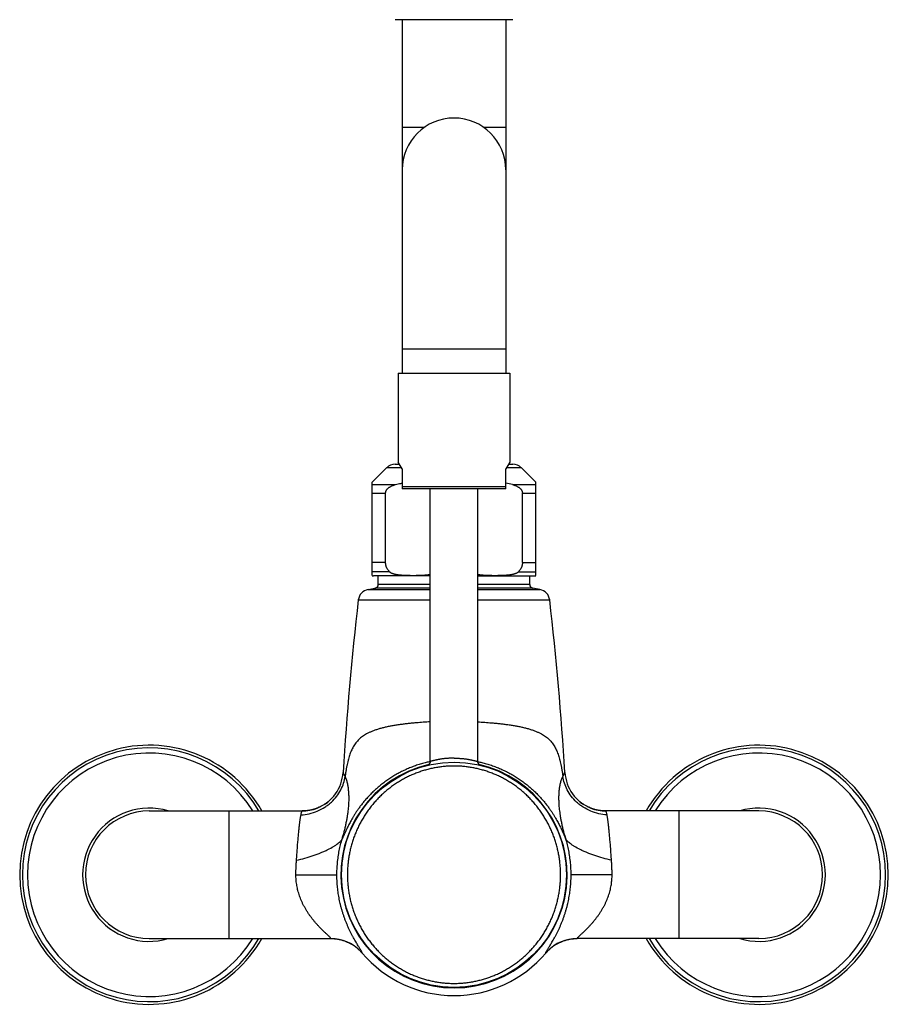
# Model space of a CAD drawing. Header units: millimetres. Extents: x 198 to 322, y 60 to 268.
# Tile 69 of 110: x 198 to 219, y 173 to 197. Entities that reach past the tile are written whole.
import ezdxf

# ---------------------------------------------------------------- set-up
doc = ezdxf.new("R2010")
doc.units = ezdxf.units.MM
doc.header["$LTSCALE"] = 30.734
doc.layers.get('0').update_dxf_attribs({"linetype": 'CONTINUOUS'})

msp = doc.modelspace()

# ---------------------------------------------------------------- linework, layer by layer
at = {"color": 7, "linetype": 'Continuous'}
for p, q in [((209.974, 197.317), (207.022, 197.317)), ((207.198, 197.317), (207.198, 188.447)), ((209.798, 197.317), (209.798, 188.447)), ((207.098, 188.447), (209.898, 188.447)), ((207.098, 188.447), (207.098, 186.221)), ((209.898, 188.447), (209.898, 186.221)), ((206.448, 185.717), (206.81, 186.08)), ((207.022, 186.167), (207.129, 186.167)), ((207.198, 186.047), (207.098, 186.221)), ((207.198, 186.047), (207.198, 185.547)), ((209.898, 186.221), (209.798, 186.047)), ((209.798, 185.547), (209.798, 186.047)), ((209.867, 186.167), (209.974, 186.167)), ((210.548, 185.717), (210.186, 186.08)), ((206.448, 183.371), (206.448, 185.717)), ((207.198, 185.605), (209.798, 185.605)), ((209.798, 185.547), (207.198, 185.547)), ((207.898, 178.708), (207.898, 185.547)), ((209.098, 178.708), (209.098, 185.547)), ((210.548, 183.371), (210.548, 185.717)), ((206.781, 183.697), (206.781, 185.443)), ((210.214, 183.697), (210.214, 185.443)), ((207.898, 183.367), (206.478, 183.367)), ((206.598, 183.151), (206.598, 183.367)), ((209.098, 183.367), (210.518, 183.367)), ((210.398, 183.151), (210.398, 183.367)), ((206.342, 183.022), (206.515, 183.053)), ((210.653, 183.022), (210.48, 183.053)), ((200.848, 177.467), (204.685, 177.467)), ((205.079, 177.546), (205.064, 177.54)), ((211.917, 177.546), (211.932, 177.54)), ((216.148, 177.467), (212.31, 177.467)), ((200.848, 174.267), (205.406, 174.267)), ((205.406, 174.267), (205.407, 174.267)), ((211.572, 174.267), (211.59, 174.267)), ((211.59, 174.267), (211.589, 174.267)), ((216.148, 174.267), (211.59, 174.267)), ((206.14, 173.961), (206.153, 173.947)), ((206.152, 173.947), (206.153, 173.947)), ((206.153, 173.947), (206.153, 173.946)), ((206.153, 173.947), (206.166, 173.932)), ((206.153, 173.947), (206.153, 173.947)), ((206.166, 173.932), (206.166, 173.932)), ((206.166, 173.932), (206.179, 173.918)), ((206.179, 173.918), (206.18, 173.918)), ((206.179, 173.918), (206.191, 173.905)), ((206.18, 173.918), (206.185, 173.911)), ((206.187, 173.909), (206.189, 173.907)), ((210.816, 173.918), (210.816, 173.918)), ((210.829, 173.933), (210.843, 173.947)), ((210.829, 173.933), (210.835, 173.939)), ((210.829, 173.932), (210.829, 173.933)), ((210.843, 173.947), (210.843, 173.947)), ((210.843, 173.947), (210.843, 173.947))]:
    msp.add_line(p, q, dxfattribs=at)
at = {"color": 9, "linetype": 'Continuous'}
for p, q in [((207.755, 194.617), (207.198, 194.617)), ((209.798, 194.617), (209.24, 194.617)), ((209.798, 189.05), (207.198, 189.05)), ((206.81, 186.08), (207.179, 186.08)), ((209.816, 186.08), (210.186, 186.08)), ((206.448, 185.655), (207.032, 185.655)), ((209.963, 185.655), (210.548, 185.655)), ((206.448, 185.443), (206.781, 185.443)), ((210.214, 185.443), (210.548, 185.443)), ((206.781, 183.697), (206.448, 183.697)), ((210.214, 183.697), (210.548, 183.697)), ((206.878, 183.469), (206.448, 183.469)), ((210.117, 183.469), (210.548, 183.469)), ((207.898, 183.053), (206.515, 183.053)), ((207.898, 183.151), (206.598, 183.151)), ((210.398, 183.151), (209.098, 183.151)), ((210.48, 183.053), (209.098, 183.053)), ((206.342, 183.022), (207.898, 183.022)), ((209.098, 183.022), (210.653, 183.022)), ((206.096, 182.761), (207.898, 182.761)), ((209.098, 182.761), (210.899, 182.761)), ((202.848, 177.467), (202.848, 174.267)), ((214.148, 174.267), (214.148, 177.467)), ((204.53, 175.867), (205.559, 175.867)), ((212.466, 175.867), (211.436, 175.867)), ((205.406, 174.267), (205.407, 174.268)), ((211.59, 174.267), (211.589, 174.268)), ((206.191, 173.905), (206.191, 173.905)), ((206.191, 173.905), (206.191, 173.905)), ((210.805, 173.905), (210.805, 173.905)), ((210.805, 173.905), (210.805, 173.905))]:
    msp.add_line(p, q, dxfattribs=at)
at = {"color": 7, "linetype": 'Continuous'}
for points in [[(207.898, 178.708), (207.898, 178.707), (207.898, 178.703), (207.897, 178.7), (207.897, 178.697), (207.897, 178.693), (207.896, 178.69), (207.896, 178.687), (207.895, 178.683), (207.894, 178.68), (207.893, 178.677), (207.892, 178.674), (207.891, 178.671), (207.889, 178.667), (207.888, 178.664), (207.886, 178.661), (207.885, 178.658), (207.883, 178.655), (207.881, 178.653), (207.879, 178.65), (207.877, 178.647), (207.875, 178.644), (207.873, 178.642), (207.871, 178.639), (207.868, 178.637), (207.866, 178.635), (207.863, 178.632), (207.861, 178.63), (207.858, 178.628), (207.855, 178.626), (207.852, 178.624), (207.85, 178.622), (207.847, 178.621), (207.844, 178.619), (207.841, 178.618), (207.838, 178.616), (207.834, 178.615), (207.831, 178.614), (207.828, 178.613), (207.825, 178.612), (207.822, 178.611)], [(209.174, 178.611), (209.171, 178.612), (209.168, 178.613), (209.164, 178.614), (209.161, 178.615), (209.158, 178.616), (209.155, 178.618), (209.152, 178.619), (209.149, 178.621), (209.146, 178.622), (209.143, 178.624), (209.14, 178.626), (209.138, 178.628), (209.135, 178.63), (209.132, 178.632), (209.13, 178.635), (209.127, 178.637), (209.125, 178.639), (209.123, 178.642), (209.121, 178.644), (209.118, 178.647), (209.116, 178.65), (209.115, 178.653), (209.113, 178.655), (209.111, 178.658), (209.109, 178.661), (209.108, 178.664), (209.106, 178.667), (209.105, 178.671), (209.104, 178.674), (209.103, 178.677), (209.102, 178.68), (209.101, 178.683), (209.1, 178.687), (209.099, 178.69), (209.099, 178.693), (209.098, 178.697), (209.098, 178.7), (209.098, 178.703), (209.098, 178.707), (209.098, 178.708)], [(205.391, 177.747), (205.376, 177.733), (205.361, 177.72), (205.346, 177.707), (205.331, 177.695), (205.315, 177.682), (205.299, 177.67), (205.283, 177.659), (205.266, 177.647), (205.25, 177.636), (205.233, 177.625), (205.216, 177.615), (205.198, 177.604), (205.181, 177.595), (205.163, 177.585), (205.145, 177.576), (205.128, 177.567), (205.109, 177.559), (205.091, 177.551), (205.079, 177.546)], [(211.917, 177.546), (211.904, 177.551), (211.886, 177.559), (211.868, 177.567), (211.85, 177.576), (211.832, 177.585), (211.815, 177.595), (211.797, 177.604), (211.78, 177.615), (211.763, 177.625), (211.746, 177.636), (211.729, 177.647), (211.713, 177.659), (211.697, 177.67), (211.681, 177.682), (211.665, 177.695), (211.65, 177.707), (211.634, 177.72), (211.62, 177.733), (211.605, 177.747)], [(205.064, 177.54), (205.054, 177.536), (205.035, 177.529), (205.017, 177.522), (204.998, 177.516), (204.979, 177.51), (204.959, 177.505), (204.94, 177.5), (204.921, 177.495), (204.901, 177.49), (204.881, 177.486), (204.862, 177.483), (204.842, 177.479), (204.822, 177.477), (204.802, 177.474), (204.782, 177.472), (204.762, 177.47), (204.742, 177.469), (204.722, 177.468), (204.703, 177.468), (204.685, 177.467)], [(212.31, 177.467), (212.293, 177.468), (212.273, 177.468), (212.253, 177.469), (212.233, 177.47), (212.213, 177.472), (212.194, 177.474), (212.174, 177.477), (212.154, 177.479), (212.134, 177.483), (212.114, 177.486), (212.095, 177.49), (212.075, 177.495), (212.056, 177.5), (212.036, 177.505), (212.017, 177.51), (211.998, 177.516), (211.979, 177.522), (211.96, 177.529), (211.941, 177.536), (211.932, 177.54)], [(205.406, 174.267), (205.423, 174.267), (205.443, 174.267), (205.462, 174.266), (205.482, 174.265), (205.501, 174.263), (205.521, 174.261), (205.54, 174.259), (205.559, 174.256), (205.578, 174.253), (205.598, 174.25), (205.617, 174.246), (205.636, 174.242), (205.655, 174.237), (205.674, 174.232), (205.692, 174.227), (205.711, 174.221), (205.73, 174.215), (205.748, 174.209), (205.766, 174.202), (205.785, 174.195), (205.803, 174.188), (205.82, 174.18), (205.838, 174.172), (205.856, 174.164), (205.873, 174.155), (205.891, 174.146), (205.908, 174.137), (205.925, 174.127), (205.941, 174.117), (205.958, 174.107), (205.974, 174.097), (205.99, 174.086), (206.006, 174.074), (206.022, 174.063), (206.038, 174.051), (206.053, 174.039), (206.068, 174.027), (206.083, 174.014), (206.097, 174.001), (206.112, 173.988), (206.126, 173.974), (206.14, 173.961)], [(210.843, 173.947), (210.856, 173.961), (210.87, 173.974), (210.884, 173.988), (210.898, 174.001), (210.913, 174.014), (210.928, 174.027), (210.943, 174.039), (210.958, 174.051), (210.974, 174.063), (210.989, 174.075), (211.005, 174.086), (211.021, 174.097), (211.038, 174.107), (211.054, 174.118), (211.071, 174.127), (211.088, 174.137), (211.105, 174.146), (211.122, 174.155), (211.14, 174.164), (211.158, 174.172), (211.175, 174.18), (211.193, 174.188), (211.211, 174.195), (211.229, 174.202), (211.248, 174.209), (211.266, 174.215), (211.285, 174.221), (211.303, 174.227), (211.322, 174.232), (211.341, 174.237), (211.36, 174.242), (211.379, 174.246), (211.398, 174.25), (211.417, 174.253), (211.437, 174.256), (211.456, 174.259), (211.475, 174.261), (211.495, 174.263), (211.514, 174.265), (211.534, 174.266), (211.553, 174.267), (211.572, 174.267)], [(210.805, 173.905), (210.816, 173.918), (210.829, 173.932)]]:
    msp.add_lwpolyline(points, dxfattribs=at)
msp.add_circle((208.498, 175.868), 2.825, dxfattribs=at)
for centre, radius, start, end in [((208.498, 193.55), 1.3, 0, 180), ((207.022, 185.867), 0.3, 90, 135), ((209.974, 185.867), 0.3, 45, 90), ((209.488, 183.95), 1.771, 74.4162, 79.9074), ((206.478, 183.517), 0.15, 258.2562, 270), ((210.518, 183.517), 0.15, 270, 281.7438), ((206.498, 183.151), 0.1, 280, 360), ((210.498, 183.151), 0.1, 180, 260), ((206.394, 182.727), 0.3, 100, 173.4262), ((210.601, 182.727), 0.3, 6.5738, 80), ((287.612, 173.367), 82.055, 173.42624, 176.46007), ((129.384, 173.367), 82.055, 3.53993, 6.57376), ((200.848, 175.867), 3.25, 29.4931, 330.5069), ((216.148, 175.867), 3.25, 209.4931, 150.5069), ((204.685, 178.497), 1.03, 292.4642, 356.4601), ((212.31, 178.497), 1.03, 183.5399, 247.5358), ((200.848, 175.867), 1.6, 90, 270), ((204.685, 178.497), 1.03, 270, 291.5812), ((212.31, 178.497), 1.03, 248.4188, 270), ((216.148, 175.867), 1.6, 270, 90), ((205.406, 173.237), 1.03, 43.572, 89.9617), ((211.59, 173.237), 1.03, 90.0383, 136.4419), ((205.406, 173.237), 1.03, 42.1875, 43.5215), ((205.406, 173.237), 1.03, 41.8389, 42.1875), ((205.406, 173.237), 1.03, 40.3862, 41.839), ((208.498, 175.867), 3.029, 220.3857, 319.6139), ((211.59, 173.237), 1.03, 138.1603, 139.6138), ((211.59, 173.237), 1.03, 137.8088, 138.1604), ((211.59, 173.237), 1.03, 136.4665, 137.8088)]:
    msp.add_arc(centre, radius, start, end, dxfattribs=at)
at = {"color": 9, "linetype": 'Continuous'}
for centre, radius, start, end in [((200.848, 175.867), 3.183, 30.1802, 329.8198), ((200.848, 175.867), 3.054, 31.5925, 328.4075), ((216.148, 175.867), 3.183, 210.1802, 149.8198), ((216.148, 175.867), 3.054, 211.5925, 148.4075), ((208.498, 175.867), 2.838, 102.8844, 77.1156), ((200.848, 175.867), 1.671, 73.2982, 286.7018), ((216.148, 175.867), 1.671, 253.2982, 106.7018), ((205.406, 173.238), 1.03, 43.6661, 89.9655), ((211.589, 173.238), 1.03, 90.0345, 136.3339), ((205.406, 173.238), 1.03, 43.5239, 43.6727), ((205.405, 173.237), 1.031, 41.4697, 43.5238), ((205.406, 173.237), 1.031, 41.0364, 41.4697), ((205.406, 173.237), 1.03, 40.3777, 41.0364), ((208.498, 175.867), 3.029, 220.3896, 319.6104), ((211.59, 173.237), 1.03, 138.9525, 139.6223), ((211.59, 173.237), 1.031, 138.5238, 138.9525), ((211.59, 173.237), 1.031, 136.4762, 138.5239), ((211.59, 173.238), 1.03, 136.3273, 136.4761)]:
    msp.add_arc(centre, radius, start, end, dxfattribs=at)
at = {"color": 7, "linetype": 'Continuous'}
for points, knots in [([(206.781, 185.443), (206.781, 185.447), (206.782, 185.454), (206.783, 185.465), (206.785, 185.476), (206.789, 185.487), (206.793, 185.498), (206.799, 185.51), (206.806, 185.522), (206.815, 185.534), (206.826, 185.547), (206.84, 185.56), (206.856, 185.574), (206.875, 185.587), (206.897, 185.602), (206.924, 185.616), (206.955, 185.63), (206.992, 185.643), (207.018, 185.651), (207.032, 185.655)], [0, 0, 0, 0, 0.0106969, 0.0215185, 0.0325877, 0.0441147, 0.0562628, 0.0691582, 0.0830685, 0.0982102, 0.114882, 0.1334334, 0.1542364, 0.1777071, 0.2042741, 0.2343543, 0.2684519, 0.3071595, 0.3511596, 0.3511596, 0.3511596, 0.3511596]), ([(207.032, 185.655), (207.054, 185.661), (207.096, 185.672), (207.151, 185.684), (207.185, 185.691), (207.198, 185.693)], [0, 0, 0, 0, 0.0659049, 0.1308093, 0.169686, 0.169686, 0.169686, 0.169686]), ([(209.963, 185.655), (209.977, 185.651), (210.004, 185.643), (210.04, 185.63), (210.072, 185.616), (210.098, 185.602), (210.121, 185.587), (210.14, 185.574), (210.156, 185.56), (210.169, 185.547), (210.18, 185.534), (210.189, 185.522), (210.196, 185.51), (210.202, 185.498), (210.207, 185.487), (210.21, 185.476), (210.213, 185.465), (210.214, 185.454), (210.214, 185.447), (210.214, 185.443)], [0, 0, 0, 0, 0.0439867, 0.0826896, 0.1167868, 0.14687, 0.1734432, 0.1969187, 0.2177265, 0.2362787, 0.2529542, 0.2680947, 0.282007, 0.2949023, 0.3070484, 0.3185754, 0.3296437, 0.340464, 0.3511596, 0.3511596, 0.3511596, 0.3511596]), ([(206.878, 183.469), (206.872, 183.476), (206.86, 183.489), (206.843, 183.511), (206.829, 183.532), (206.817, 183.553), (206.807, 183.574), (206.799, 183.595), (206.792, 183.615), (206.787, 183.636), (206.784, 183.656), (206.782, 183.676), (206.781, 183.69), (206.781, 183.697)], [0, 0, 0, 0, 0.0285787, 0.0554694, 0.080898, 0.1050751, 0.1281952, 0.1504359, 0.1719573, 0.1929201, 0.2134746, 0.2337506, 0.2538977, 0.2538977, 0.2538977, 0.2538977]), ([(210.214, 183.697), (210.214, 183.69), (210.214, 183.676), (210.212, 183.656), (210.208, 183.636), (210.203, 183.615), (210.197, 183.595), (210.188, 183.574), (210.178, 183.553), (210.166, 183.532), (210.152, 183.511), (210.136, 183.489), (210.124, 183.476), (210.117, 183.469)], [0, 0, 0, 0, 0.0201471, 0.0404231, 0.0609776, 0.0819405, 0.1034619, 0.1257025, 0.1488226, 0.1729997, 0.1984283, 0.2253191, 0.2538977, 0.2538977, 0.2538977, 0.2538977]), ([(207.898, 183.396), (207.893, 183.395), (207.877, 183.392), (207.848, 183.387), (207.807, 183.383), (207.762, 183.379), (207.71, 183.375), (207.652, 183.373), (207.585, 183.371), (207.511, 183.37), (207.434, 183.37), (207.36, 183.371), (207.294, 183.373), (207.235, 183.375), (207.184, 183.379), (207.138, 183.383), (207.098, 183.387), (207.062, 183.393), (207.031, 183.399), (207.003, 183.406), (206.978, 183.413), (206.957, 183.421), (206.938, 183.428), (206.922, 183.436), (206.908, 183.444), (206.897, 183.452), (206.887, 183.46), (206.881, 183.466), (206.878, 183.469)], [0, 0, 0, 0, 0.013309, 0.049239, 0.089623, 0.135089, 0.186398, 0.244499, 0.310629, 0.386049, 0.466807, 0.542264, 0.608311, 0.666371, 0.717651, 0.763099, 0.803474, 0.839397, 0.871393, 0.899895, 0.925263, 0.947827, 0.967889, 0.985731, 1.001609, 1.01573, 1.028322, 1.039555, 1.039555, 1.039555, 1.039555]), ([(210.117, 183.469), (210.115, 183.466), (210.109, 183.46), (210.099, 183.452), (210.087, 183.444), (210.073, 183.436), (210.057, 183.428), (210.039, 183.421), (210.017, 183.413), (209.993, 183.406), (209.965, 183.399), (209.933, 183.393), (209.898, 183.387), (209.857, 183.383), (209.812, 183.379), (209.76, 183.375), (209.702, 183.373), (209.635, 183.371), (209.561, 183.37), (209.484, 183.37), (209.41, 183.371), (209.343, 183.373), (209.285, 183.375), (209.234, 183.379), (209.188, 183.383), (209.148, 183.387), (209.118, 183.392), (209.102, 183.395), (209.098, 183.396)], [0, 0, 0, 0, 0.011233, 0.023825, 0.037948, 0.053828, 0.071672, 0.091737, 0.114303, 0.139675, 0.16818, 0.200182, 0.236113, 0.2765, 0.32197, 0.373284, 0.43139, 0.497526, 0.572939, 0.653724, 0.729184, 0.795214, 0.853265, 0.904538, 0.949984, 0.990356, 1.026278, 1.039555, 1.039555, 1.039555, 1.039555])]:
    msp.add_open_spline(points, degree=3, knots=knots, dxfattribs=at)
at = {"color": 9, "linetype": 'Continuous'}
for points, knots in [([(207.898, 179.702), (207.869, 179.701), (207.812, 179.697), (207.726, 179.692), (207.641, 179.686), (207.556, 179.679), (207.468, 179.671), (207.373, 179.662), (207.273, 179.651), (207.17, 179.637), (207.067, 179.622), (206.966, 179.606), (206.869, 179.588), (206.775, 179.568), (206.684, 179.546), (206.597, 179.521), (206.514, 179.494), (206.437, 179.465), (206.368, 179.434), (206.306, 179.403), (206.25, 179.37), (206.2, 179.337), (206.154, 179.301), (206.111, 179.262), (206.071, 179.22), (206.034, 179.175), (205.999, 179.127), (205.969, 179.078), (205.942, 179.027), (205.917, 178.974), (205.895, 178.92), (205.875, 178.862), (205.856, 178.802), (205.838, 178.737), (205.822, 178.667), (205.806, 178.592), (205.791, 178.512), (205.777, 178.425), (205.769, 178.366), (205.765, 178.336)], [0, 0, 0, 0, 0.085439, 0.173078, 0.257313, 0.341469, 0.428905, 0.52321, 0.625584, 0.731574, 0.836309, 0.937876, 1.03658, 1.13277, 1.226367, 1.317093, 1.404585, 1.487616, 1.563959, 1.632726, 1.695974, 1.755759, 1.813703, 1.871007, 1.928907, 1.98782, 2.046934, 2.105195, 2.162587, 2.220079, 2.27874, 2.339363, 2.402594, 2.469309, 2.540525, 2.617094, 2.699168, 2.786601, 2.878996, 2.878996, 2.878996, 2.878996]), ([(209.098, 179.702), (209.126, 179.701), (209.184, 179.697), (209.269, 179.692), (209.355, 179.686), (209.44, 179.679), (209.528, 179.671), (209.622, 179.662), (209.722, 179.651), (209.826, 179.637), (209.929, 179.622), (210.029, 179.606), (210.126, 179.588), (210.22, 179.568), (210.311, 179.546), (210.399, 179.521), (210.481, 179.494), (210.558, 179.465), (210.628, 179.434), (210.69, 179.403), (210.745, 179.37), (210.795, 179.337), (210.841, 179.301), (210.884, 179.262), (210.925, 179.22), (210.962, 179.175), (210.996, 179.127), (211.027, 179.078), (211.054, 179.027), (211.078, 178.974), (211.1, 178.92), (211.121, 178.862), (211.14, 178.802), (211.157, 178.737), (211.174, 178.667), (211.189, 178.592), (211.204, 178.512), (211.218, 178.425), (211.227, 178.366), (211.231, 178.336)], [0, 0, 0, 0, 0.085439, 0.173078, 0.257313, 0.341469, 0.428905, 0.52321, 0.625584, 0.731574, 0.836309, 0.937876, 1.03658, 1.13277, 1.226367, 1.317093, 1.404585, 1.487616, 1.563959, 1.632726, 1.695974, 1.755759, 1.813703, 1.871007, 1.928907, 1.98782, 2.046934, 2.105195, 2.162587, 2.220079, 2.27874, 2.339363, 2.402594, 2.469309, 2.540525, 2.617094, 2.699168, 2.786601, 2.878996, 2.878996, 2.878996, 2.878996]), ([(207.898, 178.705), (207.866, 178.699), (207.793, 178.682), (207.68, 178.652), (207.56, 178.614), (207.44, 178.57), (207.323, 178.522), (207.208, 178.469), (207.096, 178.411), (206.989, 178.349), (206.884, 178.283), (206.784, 178.213), (206.687, 178.14), (206.594, 178.064), (206.505, 177.985), (206.422, 177.905), (206.344, 177.824), (206.272, 177.743), (206.207, 177.664), (206.148, 177.588), (206.094, 177.515), (206.047, 177.445), (206.004, 177.38), (205.966, 177.318), (205.932, 177.26), (205.902, 177.206), (205.875, 177.156), (205.85, 177.108), (205.828, 177.064), (205.808, 177.023), (205.79, 176.985), (205.774, 176.948), (205.758, 176.914), (205.744, 176.883), (205.731, 176.853), (205.719, 176.826), (205.709, 176.802), (205.699, 176.78), (205.692, 176.767), (205.689, 176.76)], [0, 0, 0, 0, 0.097809, 0.223456, 0.350247, 0.47767, 0.605002, 0.731533, 0.856904, 0.98127, 1.104628, 1.227014, 1.348395, 1.468587, 1.587269, 1.70365, 1.81645, 1.924621, 2.027194, 2.123797, 2.214228, 2.298324, 2.376284, 2.448556, 2.515511, 2.577497, 2.634805, 2.687826, 2.736949, 2.782588, 2.82517, 2.864988, 2.902208, 2.936904, 2.969061, 2.998607, 3.025419, 3.049334, 3.07015, 3.07015, 3.07015, 3.07015]), ([(208.498, 178.594), (208.461, 178.594), (208.387, 178.593), (208.277, 178.586), (208.167, 178.574), (208.056, 178.557), (207.947, 178.536), (207.837, 178.51), (207.729, 178.48), (207.621, 178.444), (207.514, 178.404), (207.409, 178.359), (207.305, 178.309), (207.202, 178.254), (207.102, 178.195), (207.004, 178.13), (206.908, 178.062), (206.815, 177.988), (206.725, 177.911), (206.638, 177.829), (206.555, 177.743), (206.476, 177.654), (206.4, 177.561), (206.329, 177.466), (206.262, 177.367), (206.2, 177.265), (206.142, 177.162), (206.089, 177.056), (206.041, 176.948), (205.997, 176.838), (205.958, 176.727), (205.924, 176.615), (205.895, 176.502), (205.871, 176.388), (205.852, 176.273), (205.837, 176.158), (205.827, 176.042), (205.823, 175.926), (205.823, 175.81), (205.827, 175.694), (205.837, 175.579), (205.852, 175.463), (205.871, 175.349), (205.895, 175.234), (205.924, 175.121), (205.958, 175.009), (205.997, 174.898), (206.041, 174.788), (206.089, 174.681), (206.142, 174.575), (206.2, 174.471), (206.262, 174.369), (206.329, 174.27), (206.4, 174.175), (206.476, 174.082), (206.555, 173.993), (206.638, 173.907), (206.725, 173.825), (206.815, 173.748), (206.908, 173.674), (207.004, 173.606), (207.102, 173.541), (207.202, 173.482), (207.305, 173.427), (207.409, 173.377), (207.514, 173.332), (207.621, 173.292), (207.729, 173.256), (207.837, 173.225), (207.947, 173.2), (208.056, 173.178), (208.167, 173.162), (208.277, 173.15), (208.387, 173.143), (208.461, 173.142), (208.498, 173.142)], [0, 0, 0, 0, 0.110233, 0.220864, 0.331876, 0.443261, 0.555016, 0.667207, 0.779941, 0.893306, 1.007331, 1.122035, 1.237427, 1.353493, 1.470218, 1.587569, 1.705475, 1.823865, 1.942659, 2.061764, 2.181086, 2.300526, 2.419998, 2.539413, 2.658685, 2.777752, 2.896562, 3.015066, 3.133239, 3.251073, 3.368564, 3.485721, 3.602574, 3.719152, 3.835494, 3.951648, 4.067666, 4.183601, 4.299511, 4.415451, 4.531481, 4.647652, 4.764015, 4.88062, 4.997501, 5.114689, 5.23221, 5.350075, 5.468275, 5.586806, 5.70564, 5.824728, 5.944019, 6.063452, 6.18294, 6.302396, 6.421732, 6.540852, 6.659658, 6.778057, 6.895971, 7.013325, 7.130052, 7.246119, 7.36151, 7.476214, 7.59024, 7.703605, 7.816337, 7.928529, 8.040288, 8.151681, 8.262704, 8.373344, 8.483582, 8.483582, 8.483582, 8.483582]), ([(208.498, 178.793), (208.485, 178.793), (208.461, 178.793), (208.424, 178.792), (208.387, 178.79), (208.351, 178.788), (208.315, 178.785), (208.279, 178.782), (208.245, 178.778), (208.211, 178.774), (208.178, 178.769), (208.147, 178.764), (208.116, 178.759), (208.088, 178.754), (208.061, 178.748), (208.035, 178.743), (208.012, 178.738), (207.991, 178.733), (207.972, 178.728), (207.955, 178.723), (207.94, 178.72), (207.927, 178.716), (207.917, 178.713), (207.909, 178.711), (207.903, 178.71), (207.9, 178.708), (207.898, 178.708), (207.898, 178.708)], [0, 0, 0, 0, 0.0369604, 0.0739166, 0.1107307, 0.1472675, 0.1833985, 0.2189929, 0.2539177, 0.2880281, 0.3211641, 0.3531662, 0.3838755, 0.4131262, 0.4407581, 0.4666227, 0.4905846, 0.5125226, 0.5323314, 0.5499314, 0.5652646, 0.5782842, 0.5889585, 0.5972729, 0.603217, 0.6067834, 0.6079718, 0.6079718, 0.6079718, 0.6079718]), ([(208.498, 178.793), (208.51, 178.793), (208.535, 178.793), (208.572, 178.792), (208.608, 178.79), (208.645, 178.788), (208.681, 178.785), (208.716, 178.782), (208.751, 178.778), (208.785, 178.774), (208.817, 178.769), (208.849, 178.764), (208.879, 178.759), (208.908, 178.754), (208.935, 178.748), (208.96, 178.743), (208.984, 178.738), (209.005, 178.733), (209.024, 178.728), (209.041, 178.723), (209.056, 178.72), (209.068, 178.716), (209.079, 178.713), (209.087, 178.711), (209.093, 178.71), (209.095, 178.708), (209.098, 178.708), (209.098, 178.708)], [0, 0, 0, 0, 0.0369613, 0.0739167, 0.1107289, 0.1472628, 0.1833905, 0.2189818, 0.2539044, 0.2880138, 0.3211495, 0.3531519, 0.3838618, 0.4131132, 0.4407461, 0.4666118, 0.490575, 0.5125143, 0.5323243, 0.5499255, 0.5652599, 0.5782807, 0.5889561, 0.5972714, 0.6032163, 0.6067833, 0.6079718, 0.6079718, 0.6079718, 0.6079718]), ([(208.498, 173.142), (208.535, 173.142), (208.608, 173.143), (208.719, 173.15), (208.829, 173.162), (208.939, 173.178), (209.049, 173.2), (209.158, 173.225), (209.267, 173.256), (209.375, 173.292), (209.481, 173.332), (209.587, 173.377), (209.691, 173.427), (209.793, 173.482), (209.894, 173.541), (209.992, 173.606), (210.088, 173.674), (210.181, 173.748), (210.271, 173.825), (210.357, 173.907), (210.44, 173.993), (210.52, 174.082), (210.595, 174.174), (210.666, 174.27), (210.733, 174.369), (210.796, 174.471), (210.853, 174.574), (210.907, 174.68), (210.955, 174.788), (210.999, 174.898), (211.037, 175.009), (211.071, 175.121), (211.1, 175.234), (211.125, 175.348), (211.144, 175.463), (211.158, 175.578), (211.168, 175.694), (211.173, 175.81), (211.173, 175.926), (211.168, 176.042), (211.159, 176.157), (211.144, 176.273), (211.125, 176.387), (211.1, 176.501), (211.071, 176.615), (211.037, 176.727), (210.999, 176.838), (210.955, 176.947), (210.907, 177.055), (210.854, 177.161), (210.796, 177.265), (210.733, 177.367), (210.666, 177.465), (210.595, 177.561), (210.52, 177.654), (210.44, 177.743), (210.357, 177.829), (210.271, 177.911), (210.181, 177.988), (210.088, 178.061), (209.992, 178.13), (209.894, 178.195), (209.793, 178.254), (209.691, 178.309), (209.587, 178.359), (209.481, 178.404), (209.375, 178.444), (209.267, 178.48), (209.158, 178.51), (209.049, 178.536), (208.939, 178.557), (208.829, 178.574), (208.719, 178.586), (208.608, 178.593), (208.535, 178.594), (208.498, 178.594)], [0, 0, 0, 0, 0.110232, 0.220862, 0.331875, 0.443259, 0.555014, 0.667205, 0.779939, 0.893303, 1.007328, 1.122033, 1.237424, 1.35349, 1.470215, 1.587566, 1.705472, 1.823862, 1.942656, 2.061761, 2.181082, 2.300523, 2.419995, 2.53941, 2.658682, 2.777748, 2.896559, 3.015063, 3.133235, 3.25107, 3.368561, 3.485718, 3.60257, 3.719149, 3.83549, 3.951645, 4.067663, 4.183598, 4.299507, 4.415448, 4.531478, 4.647649, 4.764012, 4.880617, 4.997498, 5.114686, 5.232207, 5.350072, 5.468273, 5.586803, 5.705637, 5.824725, 5.944016, 6.063449, 6.182937, 6.302393, 6.421729, 6.540849, 6.659655, 6.778054, 6.895968, 7.013323, 7.13005, 7.246116, 7.361507, 7.476212, 7.590238, 7.703602, 7.816335, 7.928527, 8.040286, 8.151679, 8.262702, 8.373343, 8.483582, 8.483582, 8.483582, 8.483582]), ([(209.098, 178.705), (209.13, 178.699), (209.202, 178.682), (209.315, 178.652), (209.436, 178.614), (209.556, 178.57), (209.673, 178.522), (209.788, 178.469), (209.899, 178.411), (210.007, 178.349), (210.111, 178.283), (210.212, 178.213), (210.309, 178.14), (210.402, 178.064), (210.49, 177.985), (210.574, 177.905), (210.652, 177.824), (210.723, 177.743), (210.789, 177.664), (210.848, 177.588), (210.901, 177.515), (210.949, 177.445), (210.991, 177.38), (211.029, 177.318), (211.063, 177.26), (211.094, 177.206), (211.121, 177.156), (211.145, 177.108), (211.167, 177.064), (211.187, 177.023), (211.205, 176.985), (211.222, 176.948), (211.237, 176.914), (211.251, 176.883), (211.264, 176.853), (211.276, 176.826), (211.287, 176.802), (211.297, 176.78), (211.303, 176.767), (211.306, 176.76)], [0, 0, 0, 0, 0.097809, 0.223456, 0.350247, 0.47767, 0.605002, 0.731533, 0.856904, 0.981269, 1.104627, 1.227014, 1.348394, 1.468587, 1.587269, 1.70365, 1.81645, 1.924621, 2.027194, 2.123797, 2.214228, 2.298324, 2.376284, 2.448556, 2.515511, 2.577497, 2.634805, 2.687826, 2.736949, 2.782588, 2.82517, 2.864988, 2.902208, 2.936904, 2.969061, 2.998607, 3.025419, 3.049334, 3.07015, 3.07015, 3.07015, 3.07015]), ([(204.658, 177.369), (204.727, 177.373), (204.867, 177.394), (205.07, 177.459), (205.227, 177.542), (205.342, 177.622), (205.446, 177.71), (205.557, 177.832), (205.66, 177.994), (205.731, 178.162), (205.757, 178.278), (205.765, 178.336)], [0, 0, 0, 0, 0.209203, 0.422444, 0.634859, 0.739624, 0.842679, 1.042212, 1.23299, 1.414586, 1.58792, 1.58792, 1.58792, 1.58792]), ([(205.689, 176.76), (205.699, 176.792), (205.718, 176.857), (205.744, 176.956), (205.769, 177.055), (205.79, 177.152), (205.809, 177.247), (205.825, 177.338), (205.838, 177.424), (205.847, 177.506), (205.855, 177.581), (205.86, 177.652), (205.863, 177.717), (205.864, 177.779), (205.863, 177.835), (205.861, 177.887), (205.858, 177.935), (205.854, 177.98), (205.85, 178.025), (205.843, 178.071), (205.835, 178.117), (205.825, 178.164), (205.813, 178.21), (205.799, 178.255), (205.783, 178.297), (205.771, 178.323), (205.765, 178.336)], [0, 0, 0, 0, 0.100469, 0.203042, 0.305589, 0.406139, 0.503041, 0.595505, 0.682965, 0.764829, 0.840715, 0.911145, 0.976745, 1.037975, 1.095, 1.147081, 1.193907, 1.238236, 1.283299, 1.329681, 1.376652, 1.423946, 1.471874, 1.51957, 1.565164, 1.606819, 1.606819, 1.606819, 1.606819]), ([(205.765, 178.336), (205.76, 178.344), (205.753, 178.359), (205.742, 178.379), (205.733, 178.396), (205.726, 178.41), (205.72, 178.42), (205.717, 178.428), (205.715, 178.432), (205.713, 178.434), (205.713, 178.434)], [0, 0, 0, 0, 0.0275352, 0.0507937, 0.0698514, 0.0851705, 0.0970617, 0.1052103, 0.1096915, 0.111019, 0.111019, 0.111019, 0.111019]), ([(211.306, 176.76), (211.297, 176.792), (211.278, 176.857), (211.251, 176.956), (211.227, 177.055), (211.205, 177.152), (211.186, 177.247), (211.171, 177.338), (211.158, 177.424), (211.148, 177.506), (211.141, 177.581), (211.136, 177.652), (211.133, 177.717), (211.132, 177.779), (211.132, 177.835), (211.134, 177.887), (211.137, 177.935), (211.141, 177.98), (211.146, 178.025), (211.152, 178.071), (211.16, 178.117), (211.17, 178.164), (211.182, 178.21), (211.196, 178.255), (211.212, 178.297), (211.224, 178.323), (211.231, 178.336)], [0, 0, 0, 0, 0.100469, 0.203042, 0.305589, 0.406139, 0.503041, 0.595505, 0.682965, 0.764829, 0.840715, 0.911145, 0.976745, 1.037975, 1.095, 1.147081, 1.193907, 1.238236, 1.283299, 1.329681, 1.376652, 1.423946, 1.471874, 1.51957, 1.565164, 1.606819, 1.606819, 1.606819, 1.606819]), ([(211.231, 178.336), (211.235, 178.344), (211.243, 178.359), (211.254, 178.379), (211.263, 178.396), (211.27, 178.41), (211.275, 178.42), (211.279, 178.428), (211.281, 178.432), (211.282, 178.434), (211.282, 178.434)], [0, 0, 0, 0, 0.0275352, 0.0507937, 0.0698514, 0.0851705, 0.0970617, 0.1052103, 0.1096915, 0.111019, 0.111019, 0.111019, 0.111019]), ([(212.338, 177.369), (212.268, 177.373), (212.128, 177.394), (211.926, 177.459), (211.769, 177.542), (211.654, 177.622), (211.55, 177.71), (211.439, 177.832), (211.336, 177.994), (211.265, 178.162), (211.239, 178.278), (211.231, 178.336)], [0, 0, 0, 0, 0.209203, 0.422444, 0.634859, 0.739624, 0.842679, 1.042212, 1.23299, 1.414586, 1.58792, 1.58792, 1.58792, 1.58792]), ([(204.545, 176.232), (204.546, 176.258), (204.549, 176.308), (204.555, 176.383), (204.561, 176.457), (204.566, 176.529), (204.571, 176.601), (204.577, 176.67), (204.583, 176.737), (204.589, 176.803), (204.595, 176.866), (204.601, 176.926), (204.606, 176.984), (204.612, 177.04), (204.617, 177.092), (204.623, 177.141), (204.629, 177.188), (204.635, 177.231), (204.641, 177.27), (204.646, 177.306), (204.652, 177.339), (204.656, 177.36), (204.658, 177.369)], [0, 0, 0, 0, 0.075877, 0.151231, 0.225515, 0.298394, 0.369726, 0.439367, 0.507128, 0.572811, 0.636222, 0.697169, 0.75549, 0.811084, 0.863859, 0.913663, 0.960348, 1.00376, 1.043804, 1.080402, 1.113481, 1.142983, 1.142983, 1.142983, 1.142983]), ([(204.658, 177.369), (204.659, 177.378), (204.663, 177.394), (204.668, 177.416), (204.673, 177.435), (204.678, 177.448), (204.681, 177.459), (204.684, 177.464), (204.685, 177.467), (204.685, 177.467)], [0, 0, 0, 0, 0.0265428, 0.0495467, 0.0685973, 0.0834269, 0.0939524, 0.1002172, 0.102323, 0.102323, 0.102323, 0.102323]), ([(212.338, 177.369), (212.336, 177.378), (212.333, 177.394), (212.328, 177.416), (212.323, 177.435), (212.318, 177.448), (212.315, 177.459), (212.312, 177.464), (212.311, 177.467), (212.31, 177.467)], [0, 0, 0, 0, 0.0265428, 0.0495467, 0.0685973, 0.0834269, 0.0939524, 0.1002172, 0.102323, 0.102323, 0.102323, 0.102323]), ([(212.451, 176.232), (212.45, 176.258), (212.446, 176.308), (212.44, 176.383), (212.435, 176.457), (212.43, 176.529), (212.424, 176.601), (212.419, 176.67), (212.413, 176.737), (212.407, 176.803), (212.401, 176.866), (212.395, 176.926), (212.39, 176.984), (212.384, 177.04), (212.378, 177.092), (212.372, 177.141), (212.367, 177.188), (212.361, 177.231), (212.355, 177.27), (212.349, 177.306), (212.344, 177.339), (212.34, 177.36), (212.338, 177.369)], [0, 0, 0, 0, 0.075877, 0.151231, 0.225515, 0.298394, 0.369726, 0.439367, 0.507128, 0.572811, 0.636222, 0.697169, 0.75549, 0.811084, 0.863859, 0.913663, 0.960348, 1.00376, 1.043804, 1.080402, 1.113481, 1.142983, 1.142983, 1.142983, 1.142983]), ([(204.545, 176.232), (204.616, 176.248), (204.758, 176.283), (204.964, 176.346), (205.127, 176.407), (205.249, 176.459), (205.354, 176.508), (205.448, 176.559), (205.529, 176.611), (205.579, 176.647), (205.619, 176.679), (205.651, 176.709), (205.674, 176.735), (205.686, 176.752), (205.689, 176.76)], [0, 0, 0, 0, 0.21934, 0.438127, 0.645747, 0.742629, 0.833513, 0.994063, 1.062911, 1.123618, 1.17585, 1.219446, 1.254341, 1.280626, 1.280626, 1.280626, 1.280626]), ([(205.559, 175.867), (205.559, 175.89), (205.56, 175.937), (205.562, 176.009), (205.567, 176.084), (205.573, 176.162), (205.581, 176.241), (205.592, 176.319), (205.604, 176.397), (205.618, 176.473), (205.634, 176.548), (205.651, 176.621), (205.67, 176.691), (205.683, 176.738), (205.689, 176.76)], [0, 0, 0, 0, 0.0680435, 0.1403804, 0.2161587, 0.2943656, 0.3738612, 0.4534317, 0.5320583, 0.6095937, 0.6860681, 0.7612697, 0.8346023, 0.9053517, 0.9053517, 0.9053517, 0.9053517]), ([(211.436, 175.867), (211.436, 175.89), (211.436, 175.937), (211.433, 176.009), (211.429, 176.084), (211.423, 176.162), (211.414, 176.241), (211.404, 176.319), (211.392, 176.397), (211.377, 176.473), (211.362, 176.548), (211.345, 176.621), (211.326, 176.691), (211.313, 176.738), (211.306, 176.76)], [0, 0, 0, 0, 0.0680435, 0.1403804, 0.2161587, 0.2943656, 0.3738612, 0.4534317, 0.5320583, 0.6095937, 0.6860681, 0.7612697, 0.8346023, 0.9053517, 0.9053517, 0.9053517, 0.9053517]), ([(212.451, 176.232), (212.38, 176.248), (212.238, 176.283), (212.032, 176.346), (211.868, 176.407), (211.747, 176.459), (211.642, 176.508), (211.548, 176.559), (211.466, 176.611), (211.417, 176.647), (211.376, 176.679), (211.345, 176.709), (211.321, 176.735), (211.31, 176.752), (211.306, 176.76)], [0, 0, 0, 0, 0.21934, 0.438127, 0.645747, 0.742629, 0.833513, 0.994063, 1.062911, 1.123618, 1.17585, 1.219446, 1.254341, 1.280626, 1.280626, 1.280626, 1.280626]), ([(204.53, 175.867), (204.53, 175.878), (204.53, 175.899), (204.531, 175.931), (204.531, 175.963), (204.532, 175.995), (204.534, 176.027), (204.535, 176.06), (204.537, 176.097), (204.539, 176.137), (204.541, 176.183), (204.543, 176.215), (204.545, 176.232)], [0, 0, 0, 0, 0.0317636, 0.0636333, 0.0954596, 0.1270959, 0.158897, 0.1921316, 0.2281293, 0.2681621, 0.3134523, 0.3651722, 0.3651722, 0.3651722, 0.3651722]), ([(212.466, 175.867), (212.466, 175.878), (212.465, 175.899), (212.465, 175.931), (212.464, 175.963), (212.463, 175.995), (212.462, 176.027), (212.461, 176.06), (212.459, 176.097), (212.457, 176.137), (212.454, 176.183), (212.452, 176.215), (212.451, 176.232)], [0, 0, 0, 0, 0.0317636, 0.0636333, 0.0954596, 0.1270959, 0.158897, 0.1921316, 0.2281293, 0.2681621, 0.3134523, 0.3651722, 0.3651722, 0.3651722, 0.3651722]), ([(205.15, 174.525), (205.135, 174.54), (205.105, 174.572), (205.059, 174.622), (205.012, 174.676), (204.964, 174.733), (204.917, 174.794), (204.872, 174.856), (204.828, 174.92), (204.788, 174.985), (204.75, 175.051), (204.715, 175.116), (204.684, 175.181), (204.656, 175.246), (204.631, 175.31), (204.609, 175.374), (204.59, 175.438), (204.573, 175.501), (204.56, 175.563), (204.549, 175.625), (204.54, 175.686), (204.534, 175.747), (204.531, 175.807), (204.53, 175.848), (204.53, 175.867)], [0, 0, 0, 0, 0.06374, 0.13195, 0.203854, 0.278586, 0.355259, 0.432955, 0.510713, 0.587588, 0.663097, 0.737078, 0.8094, 0.879994, 0.948949, 1.016412, 1.082552, 1.147512, 1.211365, 1.274192, 1.336089, 1.39717, 1.457554, 1.517364, 1.517364, 1.517364, 1.517364]), ([(206.009, 174.227), (205.998, 174.247), (205.976, 174.286), (205.943, 174.347), (205.91, 174.412), (205.877, 174.48), (205.844, 174.549), (205.813, 174.621), (205.783, 174.694), (205.755, 174.769), (205.729, 174.843), (205.704, 174.918), (205.682, 174.993), (205.661, 175.068), (205.643, 175.143), (205.627, 175.217), (205.612, 175.291), (205.599, 175.364), (205.588, 175.438), (205.579, 175.51), (205.572, 175.583), (205.566, 175.655), (205.562, 175.726), (205.56, 175.797), (205.559, 175.844), (205.559, 175.867)], [0, 0, 0, 0, 0.06635, 0.136254, 0.209174, 0.284465, 0.361617, 0.440105, 0.519313, 0.59875, 0.678117, 0.757131, 0.835524, 0.913169, 0.989998, 1.065979, 1.14115, 1.215617, 1.289522, 1.362904, 1.435705, 1.50789, 1.579439, 1.650336, 1.720583, 1.720583, 1.720583, 1.720583]), ([(210.986, 174.227), (210.997, 174.247), (211.019, 174.286), (211.053, 174.347), (211.086, 174.412), (211.119, 174.48), (211.151, 174.549), (211.183, 174.621), (211.212, 174.694), (211.241, 174.769), (211.267, 174.843), (211.291, 174.918), (211.314, 174.993), (211.334, 175.068), (211.353, 175.143), (211.369, 175.217), (211.384, 175.291), (211.396, 175.364), (211.407, 175.438), (211.416, 175.51), (211.424, 175.583), (211.429, 175.655), (211.433, 175.726), (211.436, 175.797), (211.436, 175.844), (211.436, 175.867)], [0, 0, 0, 0, 0.06635, 0.136254, 0.209174, 0.284465, 0.361617, 0.440105, 0.519313, 0.59875, 0.678117, 0.757131, 0.835524, 0.913169, 0.989998, 1.065979, 1.14115, 1.215617, 1.289522, 1.362904, 1.435705, 1.50789, 1.579439, 1.650336, 1.720583, 1.720583, 1.720583, 1.720583]), ([(211.846, 174.525), (211.861, 174.54), (211.891, 174.572), (211.937, 174.622), (211.984, 174.676), (212.032, 174.733), (212.078, 174.794), (212.124, 174.856), (212.167, 174.92), (212.208, 174.985), (212.246, 175.051), (212.28, 175.116), (212.312, 175.181), (212.34, 175.246), (212.365, 175.31), (212.387, 175.374), (212.406, 175.438), (212.422, 175.501), (212.436, 175.563), (212.447, 175.625), (212.455, 175.686), (212.461, 175.747), (212.465, 175.807), (212.466, 175.848), (212.466, 175.867)], [0, 0, 0, 0, 0.06374, 0.13195, 0.203854, 0.278586, 0.355259, 0.432955, 0.510713, 0.587588, 0.663097, 0.737078, 0.8094, 0.879994, 0.948949, 1.016412, 1.082552, 1.147512, 1.211365, 1.274192, 1.336089, 1.39717, 1.457554, 1.517364, 1.517364, 1.517364, 1.517364]), ([(205.407, 174.268), (205.407, 174.268), (205.409, 174.269), (205.407, 174.273), (205.404, 174.278), (205.399, 174.285), (205.391, 174.293), (205.381, 174.304), (205.368, 174.316), (205.352, 174.332), (205.332, 174.35), (205.31, 174.371), (205.283, 174.395), (205.253, 174.423), (205.22, 174.455), (205.185, 174.489), (205.162, 174.513), (205.15, 174.525)], [0, 0, 0, 0, 0.0023258, 0.0056642, 0.0114411, 0.0199623, 0.0314022, 0.0459889, 0.064035, 0.0859368, 0.1121219, 0.1430051, 0.1790132, 0.2205017, 0.2668033, 0.3162741, 0.3668975, 0.3668975, 0.3668975, 0.3668975]), ([(211.589, 174.268), (211.588, 174.268), (211.586, 174.269), (211.588, 174.273), (211.591, 174.278), (211.597, 174.285), (211.605, 174.293), (211.615, 174.304), (211.628, 174.316), (211.644, 174.332), (211.663, 174.35), (211.686, 174.371), (211.712, 174.395), (211.742, 174.423), (211.776, 174.455), (211.81, 174.489), (211.834, 174.513), (211.846, 174.525)], [0, 0, 0, 0, 0.0023258, 0.0056642, 0.0114411, 0.0199623, 0.0314022, 0.0459889, 0.064035, 0.0859368, 0.1121219, 0.1430051, 0.1790132, 0.2205017, 0.2668033, 0.3162741, 0.3668975, 0.3668975, 0.3668975, 0.3668975]), ([(206.192, 173.906), (206.193, 173.907), (206.193, 173.91), (206.191, 173.918), (206.187, 173.93), (206.178, 173.946), (206.167, 173.966), (206.153, 173.99), (206.135, 174.019), (206.115, 174.052), (206.091, 174.09), (206.066, 174.132), (206.038, 174.178), (206.019, 174.21), (206.009, 174.227)], [0, 0, 0, 0, 0.0025013, 0.0104235, 0.0231416, 0.0409768, 0.0639967, 0.0922793, 0.1258934, 0.1648388, 0.2090654, 0.2583831, 0.3125032, 0.370995, 0.370995, 0.370995, 0.370995]), ([(210.803, 173.906), (210.803, 173.907), (210.802, 173.91), (210.804, 173.918), (210.809, 173.93), (210.817, 173.946), (210.829, 173.966), (210.843, 173.99), (210.861, 174.019), (210.881, 174.052), (210.904, 174.09), (210.93, 174.132), (210.958, 174.178), (210.977, 174.21), (210.986, 174.227)], [0, 0, 0, 0, 0.0025013, 0.0104235, 0.0231416, 0.0409768, 0.0639967, 0.0922793, 0.1258934, 0.1648388, 0.2090654, 0.2583831, 0.3125032, 0.370995, 0.370995, 0.370995, 0.370995])]:
    msp.add_open_spline(points, degree=3, knots=knots, dxfattribs=at)
for points in [[(206.191, 173.905), (206.191, 173.905), (206.192, 173.906), (206.192, 173.906)], [(210.805, 173.905), (210.804, 173.905), (210.804, 173.906), (210.803, 173.906)]]:
    msp.add_open_spline(points, degree=3, dxfattribs=at)

doc.saveas('drawing.dxf')
